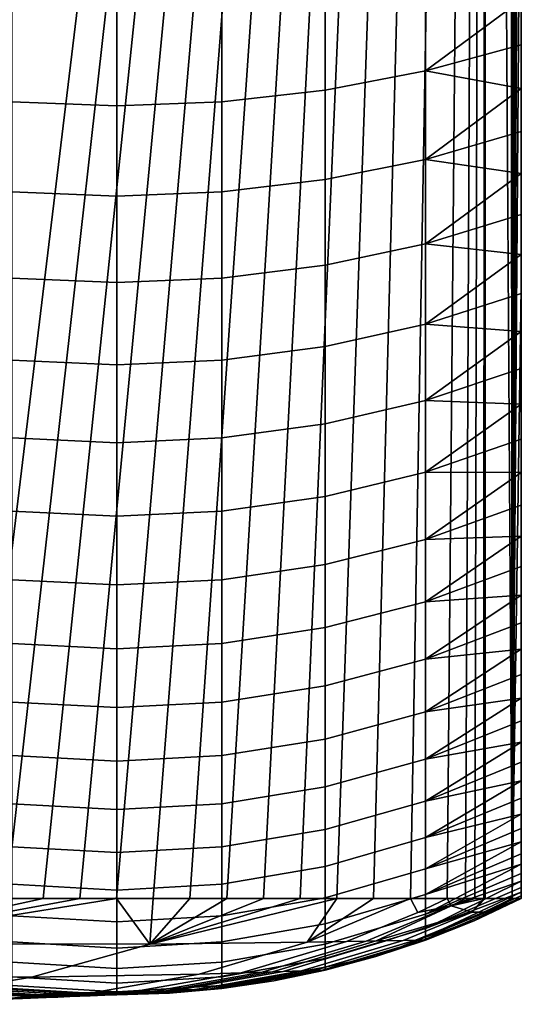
# Model space of a CAD drawing. Header units: millimetres. Extents: x 2387 to 13955, y -4964 to 364.
# Tile 239 of 256: x 13927 to 13955, y -3225 to -3170. Entities that reach past the tile are written whole.
import ezdxf

# ---------------------------------------------------------------- set-up
doc = ezdxf.new("R2010")
doc.units = ezdxf.units.MM
doc.header["$MEASUREMENT"] = 0
doc.layers.add('sistema 2', color=7, linetype='Continuous', true_color=0x000000)

msp = doc.modelspace()

# ---------------------------------------------------------------- linework, layer by layer
at = {"layer": 'sistema 2'}
for points in [[(13954.028, -3219.266, 758.408), (13953.636, -2744.091, 754.389), (13954.309, -2743.885, 762.433)], [(13954.534, -3015.443, 770.503), (13954.028, -3219.266, 758.408), (13954.309, -2743.885, 762.433)], [(13953.636, -2744.091, 754.389), (13954.028, -3219.266, 758.408), (13952.516, -2981.781, 746.398)], [(13926.438, -2771.779, 591.707), (13952.516, -2981.781, 746.398), (13923.802, -3219.266, 576.076)], [(13925.848, -3219.266, 588.214), (13923.802, -3219.266, 576.076), (13952.516, -2981.781, 746.398)], [(13927.895, -3219.266, 600.351), (13925.848, -3219.266, 588.214), (13952.516, -2981.781, 746.398)], [(13927.895, -3219.266, 600.351), (13952.516, -2981.781, 746.398), (13929.94, -3219.266, 612.489)], [(13952.516, -2981.781, 746.398), (13931.986, -3219.266, 624.626), (13929.94, -3219.266, 612.489)], [(13952.516, -2981.781, 746.398), (13934.033, -3219.266, 636.764), (13931.986, -3219.266, 624.626)], [(13936.079, -3219.266, 648.901), (13934.033, -3219.266, 636.764), (13952.516, -2981.781, 746.398)], [(13936.079, -3219.266, 648.901), (13952.516, -2981.781, 746.398), (13938.125, -3219.266, 661.039)], [(13940.172, -3219.266, 673.177), (13938.125, -3219.266, 661.039), (13952.516, -2981.781, 746.398)], [(13942.218, -3219.266, 685.315), (13940.172, -3219.266, 673.177), (13952.516, -2981.781, 746.398)], [(13942.218, -3219.266, 685.315), (13952.516, -2981.781, 746.398), (13944.264, -3219.266, 697.452)], [(13952.516, -2981.781, 746.398), (13946.31, -3219.266, 709.59), (13944.264, -3219.266, 697.452)], [(13946.31, -3219.266, 709.59), (13952.516, -2981.781, 746.398), (13948.356, -3219.266, 721.727)], [(13952.516, -2981.781, 746.398), (13950.402, -3219.266, 733.865), (13948.356, -3219.266, 721.727)], [(13950.402, -3219.266, 733.865), (13952.516, -2981.781, 746.398), (13951.426, -3219.266, 739.933)], [(13951.938, -3219.266, 742.968), (13951.426, -3219.266, 739.933), (13952.516, -2981.781, 746.398)], [(13951.938, -3219.266, 742.968), (13952.516, -2981.781, 746.398), (13952.449, -3219.266, 746.003)], [(13952.516, -3219.266, 746.398), (13952.449, -3219.266, 746.003), (13952.516, -2981.781, 746.398)], [(13954.028, -3219.266, 758.408), (13952.516, -3219.266, 746.398), (13952.516, -2981.781, 746.398)], [(13954.028, -3219.266, 758.408), (13954.534, -3015.443, 770.503), (13954.534, -3049.414, 770.503)], [(13954.028, -3219.266, 758.408), (13954.534, -3049.414, 770.503), (13954.534, -3083.384, 770.503)], [(13954.028, -3219.266, 758.408), (13954.534, -3083.384, 770.503), (13954.534, -3117.355, 770.503)], [(13954.028, -3219.266, 758.408), (13954.534, -3117.355, 770.503), (13954.534, -3151.325, 770.503)], [(13954.534, -3124.149, 904.411), (13954.534, -3120.762, 940.779), (13954.534, -3171.707, 904.411)], [(13954.534, -3120.762, 940.779), (13954.534, -3123.133, 945.662), (13954.534, -3171.707, 904.411)], [(13954.534, -3122.021, 1094.418), (13954.534, -3171.707, 1127.592), (13954.534, -3124.141, 1089.444)], [(13954.534, -3122.021, 1094.418), (13954.534, -3124.149, 1127.592), (13954.534, -3171.707, 1127.592)], [(13954.534, -3171.707, 904.411), (13954.534, -3123.133, 945.662), (13954.534, -3125.091, 950.993)], [(13954.534, -3171.707, 1127.592), (13954.534, -3125.665, 1084.68), (13954.534, -3124.141, 1089.444)], [(13954.534, -3124.149, 859.775), (13954.534, -3171.707, 859.775), (13954.534, -3171.707, 815.139), (13954.534, -3124.149, 815.139)], [(13954.534, -3124.149, 904.411), (13954.534, -3171.707, 904.411), (13954.534, -3171.707, 859.775), (13954.534, -3124.149, 859.775)], [(13954.534, -3171.707, 1127.592), (13954.534, -3124.149, 1127.592), (13954.534, -3124.149, 1172.228)], [(13954.534, -3151.325, 770.503), (13954.534, -3124.149, 815.139), (13954.534, -3171.707, 815.139)], [(13954.534, -3178.906, 1181.016), (13954.534, -3124.149, 1172.228), (13954.534, -3176.569, 1183.188)], [(13954.534, -3176.569, 1183.188), (13954.534, -3124.149, 1172.228), (13954.534, -3174.178, 1185.301)], [(13954.534, -3124.149, 1172.228), (13954.534, -3178.906, 1181.016), (13954.534, -3181.19, 1178.788)], [(13954.534, -3124.149, 1172.228), (13954.534, -3169.246, 1189.349), (13954.534, -3171.737, 1187.355)], [(13954.534, -3124.149, 1172.228), (13954.534, -3171.737, 1187.355), (13954.534, -3174.178, 1185.301)], [(13954.534, -3124.149, 1172.228), (13954.534, -3181.19, 1178.788), (13954.534, -3171.707, 1127.592)], [(13954.534, -3126.505, 956.505), (13954.534, -3171.707, 904.411), (13954.534, -3125.091, 950.993)], [(13954.534, -3126.762, 1079.792), (13954.534, -3125.665, 1084.68), (13954.534, -3171.707, 1127.592)], [(13954.534, -3171.707, 904.411), (13954.534, -3126.505, 956.505), (13954.534, -3219.266, 948.456)], [(13954.534, -3126.505, 956.505), (13954.534, -3127.362, 962.137), (13954.534, -3219.266, 948.456)], [(13954.534, -3219.266, 1086.864), (13954.534, -3127.426, 1074.822), (13954.534, -3126.762, 1079.792)], [(13954.534, -3219.266, 1086.864), (13954.534, -3126.762, 1079.792), (13954.534, -3171.707, 1127.592)], [(13954.534, -3219.266, 948.456), (13954.534, -3127.362, 962.137), (13954.534, -3219.266, 968.228)], [(13954.534, -3127.647, 967.831), (13954.534, -3219.266, 968.228), (13954.534, -3127.362, 962.137)], [(13954.534, -3219.266, 1086.864), (13954.534, -3219.266, 1067.092), (13954.534, -3127.426, 1074.822)], [(13954.534, -3219.266, 1067.092), (13954.534, -3127.647, 1069.81), (13954.534, -3127.426, 1074.822)], [(13954.534, -3219.266, 988.001), (13954.534, -3127.647, 993.326), (13954.534, -3219.266, 1007.774)], [(13954.534, -3219.266, 1047.319), (13954.534, -3219.266, 1027.546), (13954.534, -3127.647, 1044.315)], [(13954.534, -3219.266, 1007.774), (13954.534, -3127.647, 1018.82), (13954.534, -3219.266, 1027.546)], [(13954.534, -3219.266, 1067.092), (13954.534, -3219.266, 1047.319), (13954.534, -3127.647, 1069.81)], [(13954.534, -3127.647, 967.831), (13954.534, -3127.647, 993.326), (13954.534, -3219.266, 988.001)], [(13954.534, -3219.266, 1007.774), (13954.534, -3127.647, 993.326), (13954.534, -3127.647, 1018.82)], [(13954.534, -3219.266, 968.228), (13954.534, -3127.647, 967.831), (13954.534, -3219.266, 988.001)], [(13954.534, -3219.266, 1047.319), (13954.534, -3127.647, 1044.315), (13954.534, -3127.647, 1069.81)], [(13954.534, -3219.266, 1027.546), (13954.534, -3127.647, 1018.82), (13954.534, -3127.647, 1044.315)], [(13954.028, -3219.266, 758.408), (13954.534, -3151.325, 770.503), (13954.534, -3185.295, 770.503)], [(13954.534, -3151.325, 770.503), (13954.534, -3171.707, 815.139), (13954.534, -3185.295, 770.503)], [(13943.611, -3174.26, 1190.43), (13949.203, -3173.197, 1189.134), (13949.203, -3168.077, 1193.13), (13943.611, -3169.076, 1194.476)], [(13949.203, -3168.077, 1193.13), (13949.203, -3173.197, 1189.134), (13954.534, -3169.246, 1189.349)], [(13937.849, -3174.91, 1191.222), (13943.611, -3174.26, 1190.43), (13943.611, -3169.076, 1194.476), (13937.849, -3169.686, 1195.299)], [(13949.203, -3173.197, 1189.134), (13954.534, -3171.737, 1187.355), (13954.534, -3169.246, 1189.349)], [(13926.166, -3174.908, 1191.22), (13932.004, -3175.13, 1191.49), (13932.004, -3169.893, 1195.577), (13926.166, -3169.685, 1195.297)], [(13932.004, -3175.13, 1191.49), (13937.849, -3174.91, 1191.222), (13937.849, -3169.686, 1195.299), (13932.004, -3169.893, 1195.577)], [(13954.534, -3171.737, 1187.355), (13949.203, -3173.197, 1189.134), (13954.534, -3174.178, 1185.301)], [(13954.534, -3171.707, 815.139), (13954.534, -3219.266, 810.048), (13954.534, -3219.266, 790.275)], [(13954.534, -3171.707, 859.775), (13954.534, -3219.266, 849.593), (13954.534, -3219.266, 829.82)], [(13954.534, -3171.707, 859.775), (13954.534, -3219.266, 889.138), (13954.534, -3219.266, 869.365)], [(13954.534, -3219.266, 869.365), (13954.534, -3219.266, 849.593), (13954.534, -3171.707, 859.775)], [(13954.534, -3219.266, 829.82), (13954.534, -3219.266, 810.048), (13954.534, -3171.707, 815.139)], [(13954.534, -3219.266, 829.82), (13954.534, -3171.707, 815.139), (13954.534, -3171.707, 859.775)], [(13954.534, -3219.266, 889.138), (13954.534, -3171.707, 859.775), (13954.534, -3171.707, 904.411)], [(13954.534, -3171.707, 904.411), (13954.534, -3219.266, 928.683), (13954.534, -3219.266, 908.911)], [(13954.534, -3219.266, 928.683), (13954.534, -3171.707, 904.411), (13954.534, -3219.266, 948.456)], [(13954.534, -3219.266, 908.911), (13954.534, -3219.266, 889.138), (13954.534, -3171.707, 904.411)], [(13954.534, -3185.295, 770.503), (13954.534, -3171.707, 815.139), (13954.534, -3219.266, 790.275)], [(13954.534, -3171.707, 1127.592), (13954.534, -3219.227, 1090.055), (13954.534, -3219.266, 1086.864)], [(13954.534, -3218.913, 1096.428), (13954.534, -3219.109, 1093.243), (13954.534, -3171.707, 1127.592)], [(13954.534, -3218.64, 1099.607), (13954.534, -3171.707, 1127.592), (13954.534, -3218.288, 1102.778)], [(13954.534, -3171.707, 1127.592), (13954.534, -3218.64, 1099.607), (13954.534, -3218.913, 1096.428)], [(13954.534, -3219.109, 1093.243), (13954.534, -3219.227, 1090.055), (13954.534, -3171.707, 1127.592)], [(13954.534, -3218.288, 1102.778), (13954.534, -3171.707, 1127.592), (13954.534, -3217.859, 1105.939)], [(13954.534, -3217.352, 1109.089), (13954.534, -3217.859, 1105.939), (13954.534, -3171.707, 1127.592)], [(13954.534, -3216.768, 1112.226), (13954.534, -3217.352, 1109.089), (13954.534, -3171.707, 1127.592)], [(13954.534, -3213.668, 1124.601), (13954.534, -3214.557, 1121.537), (13954.534, -3171.707, 1127.592)], [(13954.534, -3212.704, 1127.643), (13954.534, -3213.668, 1124.601), (13954.534, -3171.707, 1127.592)], [(13954.534, -3215.37, 1118.452), (13954.534, -3171.707, 1127.592), (13954.534, -3214.557, 1121.537)], [(13954.534, -3211.667, 1130.66), (13954.534, -3171.707, 1127.592), (13954.534, -3210.555, 1133.651)], [(13954.534, -3210.555, 1133.651), (13954.534, -3171.707, 1127.592), (13954.534, -3209.37, 1136.613)], [(13954.534, -3212.704, 1127.643), (13954.534, -3171.707, 1127.592), (13954.534, -3211.667, 1130.66)], [(13954.534, -3171.707, 1127.592), (13954.534, -3215.37, 1118.452), (13954.534, -3216.107, 1115.347)], [(13954.534, -3171.707, 1127.592), (13954.534, -3206.784, 1142.447), (13954.534, -3208.114, 1139.546)], [(13954.534, -3203.915, 1148.146), (13954.534, -3205.385, 1145.314), (13954.534, -3171.707, 1127.592)], [(13954.534, -3206.784, 1142.447), (13954.534, -3171.707, 1127.592), (13954.534, -3205.385, 1145.314)], [(13954.534, -3171.707, 1127.592), (13954.534, -3208.114, 1139.546), (13954.534, -3209.37, 1136.613)], [(13954.534, -3202.377, 1150.941), (13954.534, -3203.915, 1148.146), (13954.534, -3171.707, 1127.592)], [(13954.534, -3171.707, 1127.592), (13954.534, -3200.771, 1153.698), (13954.534, -3202.377, 1150.941)], [(13954.534, -3171.707, 1127.592), (13954.534, -3199.097, 1156.414), (13954.534, -3200.771, 1153.698)], [(13954.534, -3199.097, 1156.414), (13954.534, -3171.707, 1127.592), (13954.534, -3197.357, 1159.089)], [(13954.534, -3216.107, 1115.347), (13954.534, -3216.768, 1112.226), (13954.534, -3171.707, 1127.592)], [(13954.534, -3193.683, 1164.305), (13954.534, -3171.707, 1127.592), (13954.534, -3191.751, 1166.844)], [(13954.534, -3191.751, 1166.844), (13954.534, -3171.707, 1127.592), (13954.534, -3189.757, 1169.335)], [(13954.534, -3171.707, 1127.592), (13954.534, -3193.683, 1164.305), (13954.534, -3195.552, 1161.72)], [(13954.534, -3171.707, 1127.592), (13954.534, -3185.59, 1174.167), (13954.534, -3187.703, 1171.776)], [(13954.534, -3171.707, 1127.592), (13954.534, -3183.418, 1176.504), (13954.534, -3185.59, 1174.167)], [(13954.534, -3171.707, 1127.592), (13954.534, -3187.703, 1171.776), (13954.534, -3189.757, 1169.335)], [(13954.534, -3195.552, 1161.72), (13954.534, -3197.357, 1159.089), (13954.534, -3171.707, 1127.592)], [(13954.534, -3181.19, 1178.788), (13954.534, -3183.418, 1176.504), (13954.534, -3171.707, 1127.592)], [(13943.611, -3179.24, 1186.135), (13949.203, -3178.115, 1184.893), (13949.203, -3173.197, 1189.134), (13943.611, -3174.26, 1190.43)], [(13954.534, -3174.178, 1185.301), (13949.203, -3173.197, 1189.134), (13949.203, -3178.115, 1184.893)], [(13937.849, -3179.928, 1186.894), (13943.611, -3179.24, 1186.135), (13943.611, -3174.26, 1190.43), (13937.849, -3174.91, 1191.222)], [(13954.534, -3174.178, 1185.301), (13949.203, -3178.115, 1184.893), (13954.534, -3176.569, 1183.188)], [(13926.166, -3179.926, 1186.892), (13932.004, -3180.16, 1187.151), (13932.004, -3175.13, 1191.49), (13926.166, -3174.908, 1191.22)], [(13932.004, -3180.16, 1187.151), (13937.849, -3179.928, 1186.894), (13937.849, -3174.91, 1191.222), (13932.004, -3175.13, 1191.49)], [(13954.534, -3178.906, 1181.016), (13954.534, -3176.569, 1183.188), (13949.203, -3178.115, 1184.893)], [(13943.611, -3184.003, 1181.601), (13949.203, -3182.818, 1180.415), (13949.203, -3178.115, 1184.893), (13943.611, -3179.24, 1186.135)], [(13954.534, -3178.906, 1181.016), (13949.203, -3178.115, 1184.893), (13949.203, -3182.818, 1180.415)], [(13954.534, -3181.19, 1178.788), (13954.534, -3178.906, 1181.016), (13949.203, -3182.818, 1180.415)], [(13937.849, -3184.727, 1182.325), (13943.611, -3184.003, 1181.601), (13943.611, -3179.24, 1186.135), (13937.849, -3179.928, 1186.894)], [(13926.166, -3184.725, 1182.323), (13932.004, -3184.972, 1182.57), (13932.004, -3180.16, 1187.151), (13926.166, -3179.926, 1186.892)], [(13932.004, -3184.972, 1182.57), (13937.849, -3184.727, 1182.325), (13937.849, -3179.928, 1186.894), (13932.004, -3180.16, 1187.151)], [(13954.534, -3183.418, 1176.504), (13954.534, -3181.19, 1178.788), (13949.203, -3182.818, 1180.415)], [(13943.611, -3188.537, 1176.838), (13949.203, -3187.295, 1175.712), (13949.203, -3182.818, 1180.415), (13943.611, -3184.003, 1181.601)], [(13954.534, -3183.418, 1176.504), (13949.203, -3182.818, 1180.415), (13949.203, -3187.295, 1175.712)], [(13949.203, -3187.295, 1175.712), (13954.534, -3185.59, 1174.167), (13954.534, -3183.418, 1176.504)], [(13937.849, -3189.296, 1177.526), (13943.611, -3188.537, 1176.838), (13943.611, -3184.003, 1181.601), (13937.849, -3184.727, 1182.325)], [(13926.166, -3189.294, 1177.524), (13932.004, -3189.553, 1177.759), (13932.004, -3184.972, 1182.57), (13926.166, -3184.725, 1182.323)], [(13932.004, -3189.553, 1177.759), (13937.849, -3189.296, 1177.526), (13937.849, -3184.727, 1182.325), (13932.004, -3184.972, 1182.57)], [(13954.534, -3187.703, 1171.776), (13954.534, -3185.59, 1174.167), (13949.203, -3187.295, 1175.712)], [(13954.028, -3219.266, 758.408), (13954.534, -3185.295, 770.503), (13954.534, -3219.266, 770.503)], [(13954.534, -3185.295, 770.503), (13954.534, -3219.266, 790.275), (13954.534, -3219.266, 770.503)], [(13943.611, -3192.832, 1171.859), (13949.203, -3191.536, 1170.795), (13949.203, -3187.295, 1175.712), (13943.611, -3188.537, 1176.838)], [(13949.203, -3187.295, 1175.712), (13949.203, -3191.536, 1170.795), (13954.534, -3187.703, 1171.776)], [(13949.203, -3191.536, 1170.795), (13954.534, -3189.757, 1169.335), (13954.534, -3187.703, 1171.776)], [(13937.849, -3193.624, 1172.509), (13943.611, -3192.832, 1171.859), (13943.611, -3188.537, 1176.838), (13937.849, -3189.296, 1177.526)], [(13926.166, -3193.621, 1172.507), (13932.004, -3193.892, 1172.728), (13932.004, -3189.553, 1177.759), (13926.166, -3189.294, 1177.524)], [(13932.004, -3193.892, 1172.728), (13937.849, -3193.624, 1172.509), (13937.849, -3189.296, 1177.526), (13932.004, -3189.553, 1177.759)], [(13954.534, -3191.751, 1166.844), (13954.534, -3189.757, 1169.335), (13949.203, -3191.536, 1170.795)], [(13943.611, -3196.878, 1166.675), (13949.203, -3195.531, 1165.676), (13949.203, -3191.536, 1170.795), (13943.611, -3192.832, 1171.859)], [(13949.203, -3191.536, 1170.795), (13949.203, -3195.531, 1165.676), (13954.534, -3191.751, 1166.844)], [(13949.203, -3195.531, 1165.676), (13954.534, -3193.683, 1164.305), (13954.534, -3191.751, 1166.844)], [(13937.849, -3197.7, 1167.285), (13943.611, -3196.878, 1166.675), (13943.611, -3192.832, 1171.859), (13937.849, -3193.624, 1172.509)], [(13926.166, -3197.698, 1167.283), (13932.004, -3197.979, 1167.491), (13932.004, -3193.892, 1172.728), (13926.166, -3193.621, 1172.507)], [(13932.004, -3197.979, 1167.491), (13937.849, -3197.7, 1167.285), (13937.849, -3193.624, 1172.509), (13932.004, -3193.892, 1172.728)], [(13954.534, -3195.552, 1161.72), (13954.534, -3193.683, 1164.305), (13949.203, -3195.531, 1165.676)], [(13943.611, -3200.664, 1161.299), (13949.203, -3199.271, 1160.367), (13949.203, -3195.531, 1165.676), (13943.611, -3196.878, 1166.675)], [(13949.203, -3195.531, 1165.676), (13949.203, -3199.271, 1160.367), (13954.534, -3195.552, 1161.72)], [(13949.203, -3199.271, 1160.367), (13954.534, -3197.357, 1159.089), (13954.534, -3195.552, 1161.72)], [(13937.849, -3201.516, 1161.868), (13943.611, -3200.664, 1161.299), (13943.611, -3196.878, 1166.675), (13937.849, -3197.7, 1167.285)], [(13926.166, -3201.514, 1161.866), (13932.004, -3201.804, 1162.06), (13932.004, -3197.979, 1167.491), (13926.166, -3197.698, 1167.283)], [(13932.004, -3201.804, 1162.06), (13937.849, -3201.516, 1161.868), (13937.849, -3197.7, 1167.285), (13932.004, -3197.979, 1167.491)], [(13949.203, -3199.271, 1160.367), (13954.534, -3199.097, 1156.414), (13954.534, -3197.357, 1159.089)], [(13943.611, -3204.182, 1155.743), (13949.203, -3202.744, 1154.881), (13949.203, -3199.271, 1160.367), (13943.611, -3200.664, 1161.299)], [(13954.534, -3200.771, 1153.698), (13954.534, -3199.097, 1156.414), (13949.203, -3202.744, 1154.881)], [(13949.203, -3199.271, 1160.367), (13949.203, -3202.744, 1154.881), (13954.534, -3199.097, 1156.414)], [(13937.849, -3205.061, 1156.269), (13943.611, -3204.182, 1155.743), (13943.611, -3200.664, 1161.299), (13937.849, -3201.516, 1161.868)], [(13949.203, -3202.744, 1154.881), (13954.534, -3202.377, 1150.941), (13954.534, -3200.771, 1153.698)], [(13926.166, -3205.058, 1156.268), (13932.004, -3205.358, 1156.447), (13932.004, -3201.804, 1162.06), (13926.166, -3201.514, 1161.866)], [(13932.004, -3205.358, 1156.447), (13937.849, -3205.061, 1156.269), (13937.849, -3201.516, 1161.868), (13932.004, -3201.804, 1162.06)], [(13943.611, -3207.424, 1150.021), (13949.203, -3205.945, 1149.231), (13949.203, -3202.744, 1154.881), (13943.611, -3204.182, 1155.743)], [(13954.534, -3203.915, 1148.146), (13954.534, -3202.377, 1150.941), (13949.203, -3205.945, 1149.231)], [(13949.203, -3202.744, 1154.881), (13949.203, -3205.945, 1149.231), (13954.534, -3202.377, 1150.941)], [(13937.849, -3208.327, 1150.504), (13943.611, -3207.424, 1150.021), (13943.611, -3204.182, 1155.743), (13937.849, -3205.061, 1156.269)], [(13949.203, -3205.945, 1149.231), (13954.534, -3205.385, 1145.314), (13954.534, -3203.915, 1148.146)], [(13926.166, -3208.324, 1150.502), (13932.004, -3208.633, 1150.667), (13932.004, -3205.358, 1156.447), (13926.166, -3205.058, 1156.268)], [(13932.004, -3208.633, 1150.667), (13937.849, -3208.327, 1150.504), (13937.849, -3205.061, 1156.269), (13932.004, -3205.358, 1156.447)], [(13954.534, -3206.784, 1142.447), (13954.534, -3205.385, 1145.314), (13949.203, -3208.865, 1143.43)], [(13949.203, -3205.945, 1149.231), (13949.203, -3208.865, 1143.43), (13954.534, -3205.385, 1145.314)], [(13943.611, -3210.38, 1144.147), (13949.203, -3208.865, 1143.43), (13949.203, -3205.945, 1149.231), (13943.611, -3207.424, 1150.021)], [(13949.203, -3208.865, 1143.43), (13954.534, -3208.114, 1139.546), (13954.534, -3206.784, 1142.447)], [(13937.849, -3211.306, 1144.585), (13943.611, -3210.38, 1144.147), (13943.611, -3207.424, 1150.021), (13937.849, -3208.327, 1150.504)], [(13949.203, -3211.497, 1137.494), (13954.534, -3209.37, 1136.613), (13954.534, -3208.114, 1139.546)], [(13949.203, -3208.865, 1143.43), (13949.203, -3211.497, 1137.494), (13954.534, -3208.114, 1139.546)], [(13926.166, -3211.303, 1144.584), (13932.004, -3211.619, 1144.733), (13932.004, -3208.633, 1150.667), (13926.166, -3208.324, 1150.502)], [(13932.004, -3211.619, 1144.733), (13937.849, -3211.306, 1144.585), (13937.849, -3208.327, 1150.504), (13932.004, -3208.633, 1150.667)], [(13943.611, -3213.045, 1138.135), (13949.203, -3211.497, 1137.494), (13949.203, -3208.865, 1143.43), (13943.611, -3210.38, 1144.147)], [(13954.534, -3210.555, 1133.651), (13954.534, -3209.37, 1136.613), (13949.203, -3211.497, 1137.494)], [(13937.849, -3213.992, 1138.527), (13943.611, -3213.045, 1138.135), (13943.611, -3210.38, 1144.147), (13937.849, -3211.306, 1144.585)], [(13949.203, -3213.834, 1131.435), (13954.534, -3211.667, 1130.66), (13954.534, -3210.555, 1133.651)], [(13949.203, -3211.497, 1137.494), (13949.203, -3213.834, 1131.435), (13954.534, -3210.555, 1133.651)], [(13926.166, -3213.989, 1138.526), (13932.004, -3214.312, 1138.66), (13932.004, -3211.619, 1144.733), (13926.166, -3211.303, 1144.584)], [(13932.004, -3214.312, 1138.66), (13937.849, -3213.992, 1138.527), (13937.849, -3211.306, 1144.585), (13932.004, -3211.619, 1144.733)], [(13943.611, -3215.412, 1132), (13949.203, -3213.834, 1131.435), (13949.203, -3211.497, 1137.494), (13943.611, -3213.045, 1138.135)], [(13954.534, -3212.704, 1127.643), (13954.534, -3211.667, 1130.66), (13949.203, -3213.834, 1131.435)], [(13937.849, -3216.377, 1132.345), (13943.611, -3215.412, 1132), (13943.611, -3213.045, 1138.135), (13937.849, -3213.992, 1138.527)], [(13949.203, -3215.87, 1125.269), (13954.534, -3213.668, 1124.601), (13954.534, -3212.704, 1127.643)], [(13949.203, -3213.834, 1131.435), (13949.203, -3215.87, 1125.269), (13954.534, -3212.704, 1127.643)], [(13954.534, -3214.557, 1121.537), (13954.534, -3213.668, 1124.601), (13949.203, -3215.87, 1125.269)], [(13926.166, -3216.374, 1132.344), (13932.004, -3216.702, 1132.462), (13932.004, -3214.312, 1138.66), (13926.166, -3213.989, 1138.526)], [(13932.004, -3216.702, 1132.462), (13937.849, -3216.377, 1132.345), (13937.849, -3213.992, 1138.527), (13932.004, -3214.312, 1138.66)], [(13943.611, -3217.474, 1125.756), (13949.203, -3215.87, 1125.269), (13949.203, -3213.834, 1131.435), (13943.611, -3215.412, 1132)], [(13949.203, -3217.602, 1119.011), (13954.534, -3215.37, 1118.452), (13954.534, -3214.557, 1121.537)], [(13949.203, -3215.87, 1125.269), (13949.203, -3217.602, 1119.011), (13954.534, -3214.557, 1121.537)], [(13954.534, -3216.107, 1115.347), (13954.534, -3215.37, 1118.452), (13949.203, -3217.602, 1119.011)], [(13937.849, -3218.455, 1126.053), (13943.611, -3217.474, 1125.756), (13943.611, -3215.412, 1132), (13937.849, -3216.377, 1132.345)], [(13943.611, -3219.228, 1119.418), (13949.203, -3217.602, 1119.011), (13949.203, -3215.87, 1125.269), (13943.611, -3217.474, 1125.756)], [(13926.166, -3218.452, 1126.052), (13932.004, -3218.786, 1126.154), (13932.004, -3216.702, 1132.462), (13926.166, -3216.374, 1132.344)], [(13932.004, -3218.786, 1126.154), (13937.849, -3218.455, 1126.053), (13937.849, -3216.377, 1132.345), (13932.004, -3216.702, 1132.462)], [(13949.203, -3219.026, 1112.675), (13954.534, -3216.768, 1112.226), (13954.534, -3216.107, 1115.347)], [(13949.203, -3217.602, 1119.011), (13949.203, -3219.026, 1112.675), (13954.534, -3216.107, 1115.347)], [(13954.534, -3217.352, 1109.089), (13954.534, -3216.768, 1112.226), (13949.203, -3219.026, 1112.675)], [(13937.849, -3220.222, 1119.667), (13943.611, -3219.228, 1119.418), (13943.611, -3217.474, 1125.756), (13937.849, -3218.455, 1126.053)], [(13949.203, -3220.135, 1106.277), (13954.534, -3217.859, 1105.939), (13954.534, -3217.352, 1109.089)], [(13949.203, -3219.026, 1112.675), (13949.203, -3220.135, 1106.277), (13954.534, -3217.352, 1109.089)], [(13943.611, -3220.67, 1113.002), (13949.203, -3219.026, 1112.675), (13949.203, -3217.602, 1119.011), (13943.611, -3219.228, 1119.418)], [(13954.534, -3218.288, 1102.778), (13954.534, -3217.859, 1105.939), (13949.203, -3220.135, 1106.277)], [(13926.166, -3220.219, 1119.666), (13932.004, -3220.558, 1119.751), (13932.004, -3218.786, 1126.154), (13926.166, -3218.452, 1126.052)], [(13932.004, -3220.558, 1119.751), (13937.849, -3220.222, 1119.667), (13937.849, -3218.455, 1126.053), (13932.004, -3218.786, 1126.154)], [(13949.203, -3220.93, 1099.832), (13954.534, -3218.64, 1099.607), (13954.534, -3218.288, 1102.778)], [(13949.203, -3220.135, 1106.277), (13949.203, -3220.93, 1099.832), (13954.534, -3218.288, 1102.778)], [(13954.534, -3218.64, 1099.607), (13949.203, -3220.93, 1099.832), (13954.534, -3218.913, 1096.428)], [(13937.849, -3221.675, 1113.202), (13943.611, -3220.67, 1113.002), (13943.611, -3219.228, 1119.418), (13937.849, -3220.222, 1119.667)], [(13943.611, -3221.793, 1106.523), (13949.203, -3220.135, 1106.277), (13949.203, -3219.026, 1112.675), (13943.611, -3220.67, 1113.002)], [(13954.534, -3219.109, 1093.243), (13954.534, -3218.913, 1096.428), (13949.203, -3221.408, 1093.356)], [(13949.203, -3221.408, 1093.356), (13954.534, -3218.913, 1096.428), (13949.203, -3220.93, 1099.832)], [(13954.534, -3219.227, 1090.055), (13954.534, -3219.109, 1093.243), (13949.203, -3221.408, 1093.356)], [(13949.203, -3221.408, 1093.356), (13951.907, -3220.493, 1086.864), (13954.534, -3219.227, 1090.055)], [(13951.907, -3220.493, 1086.864), (13954.534, -3219.266, 1086.864), (13954.534, -3219.227, 1090.055)], [(13929.94, -3219.266, 612.489), (13916.269, -3221.773, 576.076), (13927.895, -3219.266, 600.351)], [(13931.986, -3219.266, 624.626), (13933.847, -3221.799, 673.208), (13916.269, -3221.773, 576.076)], [(13931.986, -3219.266, 624.626), (13916.269, -3221.773, 576.076), (13929.94, -3219.266, 612.489)], [(13927.895, -3219.266, 600.351), (13916.269, -3221.773, 576.076), (13925.848, -3219.266, 588.214)], [(13931.986, -3219.266, 624.626), (13934.033, -3219.266, 636.764), (13933.847, -3221.799, 673.208)], [(13936.079, -3219.266, 648.901), (13933.847, -3221.799, 673.208), (13934.033, -3219.266, 636.764)], [(13933.847, -3221.799, 673.208), (13938.125, -3219.266, 661.039), (13940.172, -3219.266, 673.177)], [(13933.847, -3221.799, 673.208), (13940.172, -3219.266, 673.177), (13942.218, -3219.266, 685.315)], [(13933.847, -3221.799, 673.208), (13942.218, -3219.266, 685.315), (13944.264, -3219.266, 697.452)], [(13944.264, -3219.266, 697.452), (13942.613, -3221.696, 721.773), (13933.847, -3221.799, 673.208)], [(13938.125, -3219.266, 661.039), (13933.847, -3221.799, 673.208), (13936.079, -3219.266, 648.901)], [(13942.613, -3221.696, 721.773), (13944.264, -3219.266, 697.452), (13946.31, -3219.266, 709.59)], [(13942.613, -3221.696, 721.773), (13946.31, -3219.266, 709.59), (13948.356, -3219.266, 721.727)], [(13942.613, -3221.696, 721.773), (13948.356, -3219.266, 721.727), (13948.774, -3220.042, 733.88), (13944.803, -3221.656, 733.915)], [(13950.626, -3219.657, 739.941), (13945.896, -3221.634, 739.985), (13944.803, -3221.656, 733.915), (13948.774, -3220.042, 733.88)], [(13945.896, -3221.634, 739.985), (13950.626, -3219.657, 739.941), (13946.443, -3221.622, 743.021)], [(13946.443, -3221.622, 743.021), (13950.626, -3219.657, 739.941), (13951.789, -3220.021, 752.106)], [(13948.356, -3219.266, 721.727), (13950.402, -3219.266, 733.865), (13948.774, -3220.042, 733.88)], [(13950.402, -3219.266, 733.865), (13950.626, -3219.657, 739.941), (13948.774, -3220.042, 733.88)], [(13949.064, -3221.57, 764.437), (13952.851, -3220.014, 764.375), (13954.534, -3219.266, 770.503), (13949.203, -3221.568, 770.605)], [(13949.203, -3221.568, 770.605), (13954.534, -3219.266, 869.365), (13954.534, -3219.266, 889.138)], [(13949.203, -3221.568, 770.605), (13954.534, -3219.266, 829.82), (13954.534, -3219.266, 849.593)], [(13954.534, -3219.266, 849.593), (13954.534, -3219.266, 869.365), (13949.203, -3221.568, 770.605)], [(13954.534, -3219.266, 889.138), (13954.534, -3219.266, 908.911), (13949.203, -3221.568, 770.605)], [(13949.203, -3221.568, 770.605), (13954.534, -3219.266, 790.275), (13954.534, -3219.266, 810.048)], [(13949.203, -3221.568, 770.605), (13954.534, -3219.266, 770.503), (13954.534, -3219.266, 790.275)], [(13954.534, -3219.266, 829.82), (13949.203, -3221.568, 770.605), (13954.534, -3219.266, 810.048)], [(13949.203, -3221.568, 770.605), (13954.534, -3219.266, 908.911), (13951.907, -3220.493, 1086.864)], [(13951.426, -3219.266, 739.933), (13950.626, -3219.657, 739.941), (13950.402, -3219.266, 733.865)], [(13951.938, -3219.266, 742.968), (13952.449, -3219.266, 746.003), (13950.626, -3219.657, 739.941)], [(13950.626, -3219.657, 739.941), (13952.449, -3219.266, 746.003), (13951.789, -3220.021, 752.106)], [(13951.426, -3219.266, 739.933), (13951.938, -3219.266, 742.968), (13950.626, -3219.657, 739.941)], [(13952.516, -3219.266, 746.398), (13954.028, -3219.266, 758.408), (13952.452, -3220.016, 758.229), (13951.789, -3220.021, 752.106)], [(13952.449, -3219.266, 746.003), (13952.516, -3219.266, 746.398), (13951.789, -3220.021, 752.106)], [(13951.907, -3220.493, 1086.864), (13954.534, -3219.266, 1067.092), (13954.534, -3219.266, 1086.864)], [(13951.907, -3220.493, 1086.864), (13954.534, -3219.266, 1047.319), (13954.534, -3219.266, 1067.092)], [(13951.907, -3220.493, 1086.864), (13954.534, -3219.266, 1007.774), (13954.534, -3219.266, 1027.546)], [(13951.907, -3220.493, 1086.864), (13954.534, -3219.266, 968.228), (13954.534, -3219.266, 988.001)], [(13954.534, -3219.266, 988.001), (13954.534, -3219.266, 1007.774), (13951.907, -3220.493, 1086.864)], [(13954.534, -3219.266, 1027.546), (13954.534, -3219.266, 1047.319), (13951.907, -3220.493, 1086.864)], [(13954.534, -3219.266, 948.456), (13954.534, -3219.266, 968.228), (13951.907, -3220.493, 1086.864)], [(13954.534, -3219.266, 928.683), (13954.534, -3219.266, 948.456), (13951.907, -3220.493, 1086.864)], [(13954.534, -3219.266, 908.911), (13954.534, -3219.266, 928.683), (13951.907, -3220.493, 1086.864)], [(13954.028, -3219.266, 758.408), (13952.851, -3220.014, 764.375), (13952.452, -3220.016, 758.229)], [(13954.534, -3219.266, 770.503), (13952.851, -3220.014, 764.375), (13954.028, -3219.266, 758.408)], [(13926.166, -3221.671, 1113.201), (13932.004, -3222.014, 1113.27), (13932.004, -3220.558, 1119.751), (13926.166, -3220.219, 1119.666)], [(13932.004, -3222.014, 1113.27), (13937.849, -3221.675, 1113.202), (13937.849, -3220.222, 1119.667), (13932.004, -3220.558, 1119.751)], [(13943.611, -3222.598, 1099.996), (13949.203, -3220.93, 1099.832), (13949.203, -3220.135, 1106.277), (13943.611, -3221.793, 1106.523)], [(13946.991, -3221.611, 746.057), (13946.443, -3221.622, 743.021), (13951.789, -3220.021, 752.106)], [(13947.957, -3221.592, 752.149), (13946.991, -3221.611, 746.057), (13951.789, -3220.021, 752.106)], [(13952.452, -3220.016, 758.229), (13948.648, -3221.578, 758.28), (13947.957, -3221.592, 752.149), (13951.789, -3220.021, 752.106)], [(13948.648, -3221.578, 758.28), (13952.452, -3220.016, 758.229), (13952.851, -3220.014, 764.375), (13949.064, -3221.57, 764.437)], [(13937.849, -3222.807, 1106.673), (13943.611, -3221.793, 1106.523), (13943.611, -3220.67, 1113.002), (13937.849, -3221.675, 1113.202)], [(13951.907, -3220.493, 1086.864), (13949.203, -3221.408, 1093.356), (13949.203, -3221.567, 1086.864)], [(13949.203, -3221.567, 1086.864), (13949.203, -3221.568, 770.605), (13951.907, -3220.493, 1086.864)], [(13943.611, -3223.082, 1093.438), (13949.203, -3221.408, 1093.356), (13949.203, -3220.93, 1099.832), (13943.611, -3222.598, 1099.996)], [(13943.611, -3223.082, 1093.438), (13946.435, -3222.485, 1086.864), (13949.203, -3221.408, 1093.356)], [(13949.203, -3221.567, 1086.864), (13949.203, -3221.408, 1093.356), (13946.435, -3222.485, 1086.864)], [(13927.245, -3223.642, 673.24), (13908.495, -3223.591, 576.076), (13916.269, -3221.773, 576.076), (13933.847, -3221.799, 673.208)], [(13926.166, -3222.804, 1106.673), (13932.004, -3223.15, 1106.724), (13932.004, -3222.014, 1113.27), (13926.166, -3221.671, 1113.201)], [(13936.598, -3223.466, 721.822), (13927.245, -3223.642, 673.24), (13933.847, -3221.799, 673.208), (13942.613, -3221.696, 721.773)], [(13932.004, -3223.15, 1106.724), (13937.849, -3222.807, 1106.673), (13937.849, -3221.675, 1113.202), (13932.004, -3222.014, 1113.27)], [(13938.933, -3223.397, 733.968), (13936.598, -3223.466, 721.822), (13942.613, -3221.696, 721.773), (13944.803, -3221.656, 733.915)], [(13937.849, -3223.618, 1100.097), (13943.611, -3222.598, 1099.996), (13943.611, -3221.793, 1106.523), (13937.849, -3222.807, 1106.673)], [(13940.1, -3223.359, 740.04), (13938.933, -3223.397, 733.968), (13944.803, -3221.656, 733.915), (13945.896, -3221.634, 739.985)], [(13940.683, -3223.339, 743.077), (13940.1, -3223.359, 740.04), (13945.896, -3221.634, 739.985), (13946.443, -3221.622, 743.021)], [(13941.267, -3223.319, 746.113), (13940.683, -3223.339, 743.077), (13946.443, -3221.622, 743.021), (13946.991, -3221.611, 746.057)], [(13942.29, -3223.286, 752.213), (13941.267, -3223.319, 746.113), (13946.991, -3221.611, 746.057), (13947.957, -3221.592, 752.149)], [(13943.023, -3223.262, 758.356), (13942.29, -3223.286, 752.213), (13947.957, -3221.592, 752.149), (13948.648, -3221.578, 758.28)], [(13943.465, -3223.249, 764.527), (13943.023, -3223.262, 758.356), (13948.648, -3221.578, 758.28), (13949.064, -3221.57, 764.437)], [(13943.465, -3223.249, 764.527), (13949.064, -3221.57, 764.437), (13949.203, -3221.568, 770.605), (13943.611, -3223.244, 770.713)], [(13949.203, -3221.568, 770.605), (13946.435, -3222.485, 1086.864), (13943.611, -3223.244, 770.713)], [(13946.435, -3222.485, 1086.864), (13949.203, -3221.568, 770.605), (13949.203, -3221.567, 1086.864)], [(13943.611, -3223.082, 1093.438), (13943.611, -3223.243, 1086.864), (13946.435, -3222.485, 1086.864)], [(13943.611, -3223.243, 1086.864), (13943.611, -3223.244, 770.713), (13946.435, -3222.485, 1086.864)], [(13926.166, -3223.615, 1100.097), (13932.004, -3223.963, 1100.131), (13932.004, -3223.15, 1106.724), (13926.166, -3222.804, 1106.673)], [(13932.004, -3223.963, 1100.131), (13937.849, -3223.618, 1100.097), (13937.849, -3222.807, 1106.673), (13932.004, -3223.15, 1106.724)], [(13937.849, -3224.106, 1093.489), (13943.611, -3223.082, 1093.438), (13943.611, -3222.598, 1099.996), (13937.849, -3223.618, 1100.097)], [(13920.463, -3224.767, 673.273), (13900.562, -3224.697, 576.075), (13908.495, -3223.591, 576.076), (13927.245, -3223.642, 673.24)], [(13930.401, -3224.547, 721.872), (13920.463, -3224.767, 673.273), (13927.245, -3223.642, 673.24), (13936.598, -3223.466, 721.822)], [(13926.166, -3224.102, 1093.489), (13932.004, -3224.451, 1093.506), (13932.004, -3223.963, 1100.131), (13926.166, -3223.615, 1100.097)], [(13932.885, -3224.461, 734.022), (13930.401, -3224.547, 721.872), (13936.598, -3223.466, 721.822), (13938.933, -3223.397, 733.968)], [(13932.004, -3224.451, 1093.506), (13937.849, -3224.106, 1093.489), (13937.849, -3223.618, 1100.097), (13932.004, -3223.963, 1100.131)], [(13934.127, -3224.413, 740.096), (13932.885, -3224.461, 734.022), (13938.933, -3223.397, 733.968), (13940.1, -3223.359, 740.04)], [(13934.747, -3224.388, 743.134), (13934.127, -3224.413, 740.096), (13940.1, -3223.359, 740.04), (13940.683, -3223.339, 743.077)], [(13935.367, -3224.362, 746.172), (13934.747, -3224.388, 743.134), (13940.683, -3223.339, 743.077), (13941.267, -3223.319, 746.113)], [(13936.45, -3224.322, 752.278), (13935.367, -3224.362, 746.172), (13941.267, -3223.319, 746.113), (13942.29, -3223.286, 752.213)], [(13937.227, -3224.292, 758.433), (13936.45, -3224.322, 752.278), (13942.29, -3223.286, 752.213), (13943.023, -3223.262, 758.356)], [(13937.693, -3224.275, 764.621), (13937.227, -3224.292, 758.433), (13943.023, -3223.262, 758.356), (13943.465, -3223.249, 764.527)], [(13937.693, -3224.275, 764.621), (13943.465, -3223.249, 764.527), (13943.611, -3223.244, 770.713), (13937.849, -3224.269, 770.825)], [(13943.611, -3223.082, 1093.438), (13937.849, -3224.106, 1093.489), (13937.849, -3224.268, 1086.864), (13940.746, -3223.839, 1086.864)], [(13940.746, -3223.839, 1086.864), (13937.849, -3224.269, 770.825), (13943.611, -3223.244, 770.713)], [(13940.746, -3223.839, 1086.864), (13943.611, -3223.243, 1086.864), (13943.611, -3223.082, 1093.438)], [(13940.746, -3223.839, 1086.864), (13943.611, -3223.244, 770.713), (13943.611, -3223.243, 1086.864)], [(13932.004, -3224.451, 1093.506), (13926.166, -3224.102, 1093.489), (13926.166, -3224.265, 1086.864), (13929.078, -3224.526, 1086.864)], [(13937.849, -3224.106, 1093.489), (13932.004, -3224.451, 1093.506), (13934.931, -3224.528, 1086.864)], [(13934.931, -3224.528, 1086.864), (13937.849, -3224.268, 1086.864), (13937.849, -3224.106, 1093.489)], [(13937.849, -3224.268, 1086.864), (13937.849, -3224.269, 770.825), (13940.746, -3223.839, 1086.864)], [(13924.12, -3224.912, 721.923), (13913.593, -3225.147, 673.307), (13920.463, -3224.767, 673.273), (13930.401, -3224.547, 721.872)], [(13920.628, -3224.458, 734.131), (13917.846, -3224.544, 721.973), (13924.12, -3224.912, 721.923), (13926.753, -3224.82, 734.077)], [(13922.02, -3224.409, 740.21), (13920.628, -3224.458, 734.131), (13926.753, -3224.82, 734.077), (13928.069, -3224.769, 740.153)], [(13922.716, -3224.385, 743.25), (13922.02, -3224.409, 740.21), (13928.069, -3224.769, 740.153), (13928.728, -3224.742, 743.192)], [(13923.41, -3224.359, 746.29), (13922.716, -3224.385, 743.25), (13928.728, -3224.742, 743.192), (13929.385, -3224.715, 746.231)], [(13924.612, -3224.318, 752.411), (13923.41, -3224.359, 746.29), (13929.385, -3224.715, 746.231), (13930.528, -3224.671, 752.344)], [(13926.753, -3224.82, 734.077), (13924.12, -3224.912, 721.923), (13930.401, -3224.547, 721.872), (13932.885, -3224.461, 734.022)], [(13925.475, -3224.289, 758.591), (13924.612, -3224.318, 752.411), (13930.528, -3224.671, 752.344), (13931.347, -3224.64, 758.512)], [(13925.993, -3224.272, 764.811), (13925.475, -3224.289, 758.591), (13931.347, -3224.64, 758.512), (13931.84, -3224.621, 764.716)], [(13932.004, -3224.615, 770.937), (13926.166, -3224.266, 771.05), (13925.993, -3224.272, 764.811), (13931.84, -3224.621, 764.716)], [(13926.166, -3224.265, 1086.864), (13926.166, -3224.266, 771.05), (13929.078, -3224.526, 1086.864)], [(13926.166, -3224.266, 771.05), (13932.004, -3224.615, 770.937), (13932.004, -3224.615, 1086.864), (13929.078, -3224.526, 1086.864)], [(13928.069, -3224.769, 740.153), (13926.753, -3224.82, 734.077), (13932.885, -3224.461, 734.022), (13934.127, -3224.413, 740.096)], [(13928.728, -3224.742, 743.192), (13928.069, -3224.769, 740.153), (13934.127, -3224.413, 740.096), (13934.747, -3224.388, 743.134)], [(13929.385, -3224.715, 746.231), (13928.728, -3224.742, 743.192), (13934.747, -3224.388, 743.134), (13935.367, -3224.362, 746.172)], [(13932.004, -3224.615, 1086.864), (13932.004, -3224.451, 1093.506), (13929.078, -3224.526, 1086.864)], [(13930.528, -3224.671, 752.344), (13929.385, -3224.715, 746.231), (13935.367, -3224.362, 746.172), (13936.45, -3224.322, 752.278)], [(13931.347, -3224.64, 758.512), (13930.528, -3224.671, 752.344), (13936.45, -3224.322, 752.278), (13937.227, -3224.292, 758.433)], [(13931.84, -3224.621, 764.716), (13931.347, -3224.64, 758.512), (13937.227, -3224.292, 758.433), (13937.693, -3224.275, 764.621)], [(13931.84, -3224.621, 764.716), (13937.693, -3224.275, 764.621), (13937.849, -3224.269, 770.825), (13932.004, -3224.615, 770.937)], [(13937.849, -3224.269, 770.825), (13934.931, -3224.528, 1086.864), (13932.004, -3224.615, 770.937)], [(13934.931, -3224.528, 1086.864), (13932.004, -3224.451, 1093.506), (13932.004, -3224.615, 1086.864)], [(13932.004, -3224.615, 770.937), (13934.931, -3224.528, 1086.864), (13932.004, -3224.615, 1086.864)], [(13934.931, -3224.528, 1086.864), (13937.849, -3224.269, 770.825), (13937.849, -3224.268, 1086.864)]]:
    msp.add_3dface(points, dxfattribs=at)

doc.saveas('drawing.dxf')
